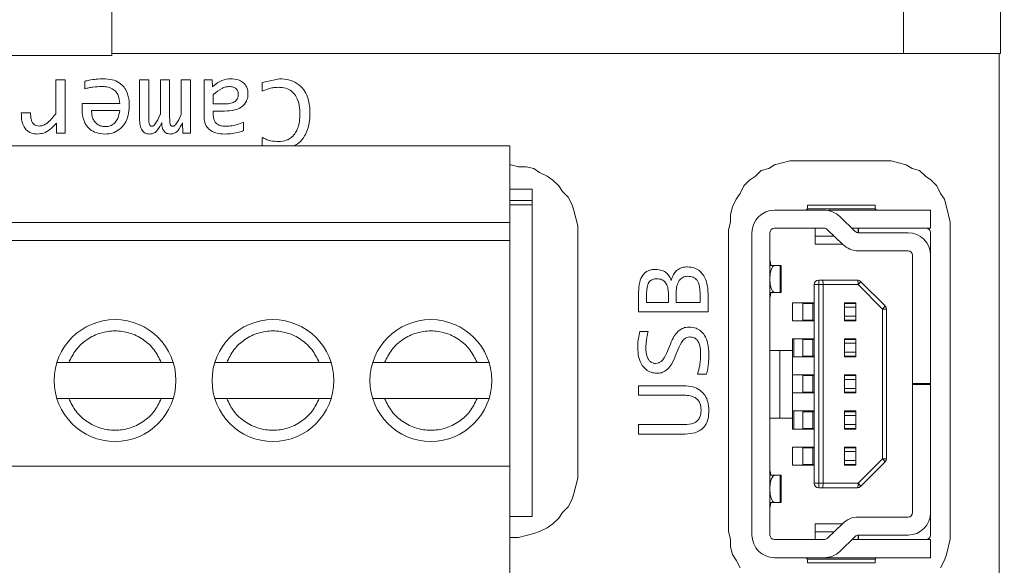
# Model space of a CAD drawing. Header units: millimetres. Extents: x 0 to 420, y 0 to 297.
# Tile 75 of 86: x 215.72 to 220.08, y 215.58 to 217.99. Entities that reach past the tile are written whole.
import ezdxf

# ---------------------------------------------------------------- set-up
doc = ezdxf.new("R2010")
doc.units = ezdxf.units.MM
doc.styles.add('SLDTEXTSTYLE0', font='TXT', dxfattribs={"width": 0.75})
doc.dimstyles.new('SLDDIMSTYLE0', dxfattribs={"dimtxt": 3.5, "dimasz": 3.302, "dimexe": 0, "dimexo": 0.0625, "dimgap": 0.875, "dimtad": 1, "dimlfac": 5, "dimrnd": 1e-09, "dimzin": 12, "dimdsep": 46, "dimtxsty": 'SLDTEXTSTYLE0', "dimsah": 1, "dimcen": 0.09, "dimadec": 0, "dimazin": 3, "dimtfac": 1, "dimtofl": 0, "dimtmove": 0, "dimatfit": 3, "dimfxl": 1, "dimfrac": 2, "dimtolj": 1, "dimtzin": 12, "dimarcsym": 0})

# ---------------------------------------------------------------- blocks, each defined once
blk = doc.blocks.new('_D_5')
at = {"color": 7, "linetype": 'Continuous', "lineweight": 0}
for p, q in [((192.2126, 242.4085), (294.6813, 242.4085)), ((293.6813, 181.2085), (293.6813, 242.4085)), ((192.2126, 181.2085), (294.6813, 181.2085))]:
    blk.add_line(p, q, dxfattribs=at)
for points in [[(293.6813, 242.4085), (293.1733, 239.1065), (294.1893, 239.1065)], [(293.6813, 181.2085), (294.1893, 184.5105), (293.1733, 184.5105)]]:
    blk.add_solid(points, dxfattribs=at)
at = {"color": 7, "linetype": 'Continuous', "lineweight": 0, "insert": (289.1696, 207.9293), "char_height": 3.5, "attachment_point": 1, "rotation": 90, "style": 'SLDTEXTSTYLE0'}
blk.add_mtext('306', dxfattribs=at)

msp = doc.modelspace()

# ---------------------------------------------------------------- linework, layer by layer
at = {"color": 7, "linetype": 'Continuous', "lineweight": 15}
for p, q in [((216.1259, 217.8355), (216.1259, 222.0162)), ((219.6357, 217.8455), (219.6357, 218.2455)), ((220.066, 218.2455), (220.066, 217.8455)), ((215.7473, 217.8355), (214.5259, 217.8355)), ((216.1259, 217.8355), (215.7473, 217.8355)), ((216.1259, 217.8455), (219.6357, 217.8455)), ((219.6357, 217.8455), (220.066, 217.8455)), ((220.0604, 205.8455), (220.0604, 217.8455)), ((215.8779, 217.7285), (215.9192, 217.7285)), ((215.8779, 217.577), (215.8779, 217.7285)), ((215.9192, 217.7285), (215.9192, 217.4924)), ((216.0071, 217.6883), (216.0071, 217.7219)), ((216.2492, 217.7285), (216.2903, 217.7285)), ((216.2492, 217.5566), (216.2492, 217.7285)), ((216.2903, 217.7285), (216.2903, 217.5588)), ((216.3418, 217.7285), (216.3828, 217.7285)), ((216.3418, 217.5767), (216.3418, 217.7285)), ((216.3828, 217.7285), (216.3828, 217.5632)), ((216.4344, 217.7285), (216.4754, 217.7285)), ((216.4344, 217.5767), (216.4344, 217.7285)), ((216.4754, 217.7285), (216.4754, 217.4924)), ((216.5355, 217.7285), (216.5721, 217.7285)), ((216.5355, 217.5657), (216.5355, 217.7285)), ((216.5721, 217.7285), (216.5729, 217.6968)), ((216.7925, 217.7169), (216.8699, 217.7324)), ((216.7925, 217.6775), (216.7925, 217.7169)), ((216.5765, 217.6211), (216.5765, 217.6629)), ((215.9952, 217.6235), (216.1614, 217.6235)), ((216.6286, 217.6211), (216.5765, 217.6211)), ((215.7253, 217.5825), (215.7666, 217.5825)), ((216.0371, 217.5921), (216.1614, 217.5921)), ((216.5765, 217.5897), (216.5765, 217.569)), ((216.6255, 217.5897), (216.5765, 217.5897)), ((215.8817, 217.4924), (215.8806, 217.5359)), ((216.4412, 217.4924), (216.4393, 217.5373)), ((216.7104, 217.5398), (216.7104, 217.5029)), ((215.9192, 217.4924), (215.8817, 217.4924)), ((216.4754, 217.4924), (216.4412, 217.4924)), ((216.7925, 217.4355), (216.7925, 217.4731)), ((212.2909, 217.4355), (217.8909, 217.4355)), ((217.8909, 217.0955), (217.8909, 217.4355)), ((217.8909, 217.3517), (217.896, 217.3517)), ((217.896, 217.3517), (217.9299, 217.3432)), ((217.9299, 217.3432), (217.9637, 217.3432)), ((217.9637, 217.3432), (217.9976, 217.3347)), ((219.039, 217.3347), (219.0644, 217.3517)), ((219.0644, 217.3517), (219.0983, 217.3601)), ((219.0983, 217.3601), (219.1321, 217.3686)), ((219.1321, 217.3686), (219.5809, 217.3686)), ((219.5809, 217.3686), (219.6147, 217.3601)), ((219.6147, 217.3601), (219.6486, 217.3517)), ((219.6486, 217.3517), (219.674, 217.3347)), ((217.9976, 217.3347), (218.023, 217.3178)), ((218.023, 217.3178), (218.0569, 217.3009)), ((218.0569, 217.3009), (218.0823, 217.2839)), ((218.9543, 217.2839), (218.9797, 217.3009)), ((218.9797, 217.3009), (219.0051, 217.3263)), ((219.0051, 217.3263), (219.039, 217.3347)), ((219.674, 217.3347), (219.7079, 217.3263)), ((219.7079, 217.3263), (219.7333, 217.3009)), ((219.7333, 217.3009), (219.7587, 217.2839)), ((218.0823, 217.2839), (218.1077, 217.2585)), ((218.1077, 217.2585), (218.1246, 217.2331)), ((218.912, 217.2247), (218.9289, 217.2585)), ((218.9289, 217.2585), (218.9543, 217.2839)), ((219.7587, 217.2839), (219.7841, 217.2585)), ((219.7841, 217.2585), (219.801, 217.2247)), ((217.9901, 217.2438), (217.8909, 217.2438)), ((217.9901, 217.1938), (217.9901, 217.2438)), ((218.1246, 217.2331), (218.15, 217.2077)), ((218.8951, 217.1993), (218.912, 217.2247)), ((219.801, 217.2247), (219.8179, 217.1993)), ((217.8909, 217.1938), (217.9901, 217.1938)), ((217.9901, 217.1738), (217.9901, 217.1938)), ((217.9901, 215.7938), (217.9901, 217.1738)), ((218.15, 217.2077), (218.1669, 217.1739)), ((218.1669, 217.1739), (218.1754, 217.1485)), ((218.8697, 217.1315), (218.8781, 217.1654)), ((218.8781, 217.1654), (218.8951, 217.1993)), ((219.2104, 217.1726), (219.2104, 217.1624)), ((219.2104, 217.1726), (219.5104, 217.1726)), ((219.5104, 217.1624), (219.5104, 217.1726)), ((219.8179, 217.1993), (219.8264, 217.1654)), ((219.8264, 217.1654), (219.8434, 217.0977)), ((218.1754, 217.1485), (218.1839, 217.1146)), ((218.8697, 217.0977), (218.8697, 217.1315)), ((219.2844, 217.1506), (219.0644, 217.1506)), ((219.2104, 217.1624), (219.2096, 217.1566)), ((219.2096, 217.1566), (219.5113, 217.1566)), ((219.3044, 217.1506), (219.7564, 217.1506)), ((219.3539, 217.1225), (219.4225, 217.0562)), ((219.5113, 217.1566), (219.5104, 217.1624)), ((219.7564, 217.0706), (219.7564, 217.1506)), ((217.8909, 217.0955), (212.2909, 217.0955)), ((217.8909, 217.0955), (217.8909, 217.0155)), ((218.1839, 217.1146), (218.1923, 217.0807)), ((218.1923, 217.0807), (218.1923, 215.9631)), ((218.8612, 217.0638), (218.8697, 217.0977)), ((219.8434, 217.0977), (219.8434, 215.6922)), ((218.8612, 215.7261), (218.8612, 217.0638)), ((218.9644, 215.7106), (218.9644, 217.0506)), ((219.0444, 215.7106), (219.0444, 217.0506)), ((219.0644, 217.0706), (219.2844, 217.0706)), ((219.2444, 217.0006), (219.2444, 217.0706)), ((219.2454, 217.0356), (219.2454, 217.0706)), ((219.2454, 217.0006), (219.2454, 217.0356)), ((219.2983, 217.0649), (219.3669, 216.9986)), ((219.4364, 217.0706), (219.4076, 217.0706)), ((219.4354, 217.0506), (219.4354, 217.0706)), ((219.4364, 217.0706), (219.4364, 217.0506)), ((219.7364, 217.0706), (219.4364, 217.0706)), ((219.6564, 217.0506), (219.4364, 217.0506)), ((219.7564, 217.0706), (219.7364, 217.0706)), ((219.7564, 216.9506), (219.7564, 217.0506)), ((217.8909, 217.0155), (212.2909, 217.0155)), ((217.8909, 217.0155), (217.8909, 216.0155)), ((219.2444, 217.0006), (219.365, 217.0006)), ((219.4364, 216.9706), (219.6564, 216.9706)), ((219.6764, 216.9506), (219.6764, 216.3826)), ((219.7564, 216.3826), (219.7564, 216.9506)), ((219.0642, 216.9056), (219.0444, 216.9056)), ((219.0446, 216.9255), (219.0484, 216.9056)), ((219.0888, 216.9056), (219.0642, 216.9056)), ((219.0888, 216.9056), (219.0888, 216.7856)), ((219.0944, 216.9056), (219.0888, 216.9056)), ((219.0944, 216.7856), (219.0944, 216.9056)), ((219.2404, 216.8206), (219.2404, 215.9406)), ((219.2604, 216.8206), (219.2404, 216.8206)), ((219.279, 216.8406), (219.2604, 216.8406)), ((219.2604, 216.8206), (219.2604, 216.8406)), ((219.2804, 216.8206), (219.2604, 216.8206)), ((219.2604, 215.9406), (219.2604, 216.8206)), ((219.279, 216.8406), (219.2804, 216.8206)), ((219.4321, 216.8406), (219.279, 216.8406)), ((219.2804, 216.8206), (219.2804, 215.9406)), ((219.435, 216.8206), (219.2804, 216.8206)), ((219.5432, 216.7123), (219.435, 216.8206)), ((219.5546, 216.7264), (219.4463, 216.8347)), ((218.4622, 216.7002), (218.4622, 216.787)), ((218.4975, 216.7421), (218.4975, 216.785)), ((218.5939, 216.7837), (218.5939, 216.7421)), ((218.6286, 216.7421), (218.6286, 216.7848)), ((218.7344, 216.7861), (218.7344, 216.7421)), ((218.7697, 216.7795), (218.7697, 216.7002)), ((219.0444, 216.7856), (219.0642, 216.7856)), ((219.0484, 216.7856), (219.0446, 216.7656)), ((219.0642, 216.7856), (219.0888, 216.7856)), ((219.0888, 216.7856), (219.0944, 216.7856)), ((218.5939, 216.7421), (218.4975, 216.7421)), ((218.7344, 216.7421), (218.6286, 216.7421)), ((219.1444, 216.6606), (219.1444, 216.7406)), ((219.2404, 216.7406), (219.1444, 216.7406)), ((219.1904, 216.7376), (219.1904, 216.6635)), ((219.2343, 216.7376), (219.1904, 216.7376)), ((219.2343, 216.6635), (219.2343, 216.7376)), ((219.2404, 216.7376), (219.2343, 216.7376)), ((219.3754, 216.7406), (219.4254, 216.7406)), ((219.3754, 216.6606), (219.3754, 216.7406)), ((219.3754, 216.7376), (219.4254, 216.7376)), ((219.4254, 216.7211), (219.4254, 216.7406)), ((218.7697, 216.7002), (218.4622, 216.7002)), ((219.4254, 216.7206), (219.3754, 216.7206)), ((219.4254, 216.7206), (219.4254, 216.7211)), ((219.4254, 216.6806), (219.4254, 216.7206)), ((219.5432, 216.0488), (219.5432, 216.7123)), ((219.5604, 216.7123), (219.5432, 216.7123)), ((219.5604, 216.0488), (219.5604, 216.7123)), ((219.2404, 216.6606), (219.1444, 216.6606)), ((219.1904, 216.6635), (219.2343, 216.6635)), ((219.2343, 216.6635), (219.2404, 216.6635)), ((219.4254, 216.6806), (219.3754, 216.6806)), ((219.3754, 216.6635), (219.4254, 216.6635)), ((219.4254, 216.6606), (219.3754, 216.6606)), ((219.4254, 216.68), (219.4254, 216.6806)), ((219.4254, 216.6606), (219.4254, 216.68)), ((218.4669, 216.6126), (218.5046, 216.6126)), ((219.1444, 216.5006), (219.1444, 216.5806)), ((219.2404, 216.5806), (219.1444, 216.5806)), ((219.1494, 216.5806), (219.1494, 216.5006)), ((219.1904, 216.5776), (219.1904, 216.5035)), ((219.2343, 216.5776), (219.1904, 216.5776)), ((219.2343, 216.5035), (219.2343, 216.5776)), ((219.2404, 216.5776), (219.2343, 216.5776)), ((219.3754, 216.5806), (219.4254, 216.5806)), ((219.3754, 216.5006), (219.3754, 216.5806)), ((219.3754, 216.5776), (219.4254, 216.5776)), ((219.4254, 216.5606), (219.3754, 216.5606)), ((219.4254, 216.5616), (219.4254, 216.5806)), ((219.4254, 216.5606), (219.4254, 216.5616)), ((219.4254, 216.5206), (219.4254, 216.5606)), ((219.0444, 216.5286), (219.0887, 216.5286)), ((219.0887, 216.5286), (219.0887, 216.2286)), ((219.0887, 216.5286), (219.1444, 216.5286)), ((219.1444, 216.2286), (219.1444, 216.5286)), ((219.4254, 216.5206), (219.3754, 216.5206)), ((219.4254, 216.5196), (219.4254, 216.5206)), ((219.4254, 216.5006), (219.4254, 216.5196)), ((216.3458, 216.4755), (215.936, 216.4755)), ((217.0458, 216.4755), (216.636, 216.4755)), ((217.7458, 216.4755), (217.336, 216.4755)), ((219.2404, 216.5006), (219.1444, 216.5006)), ((219.1904, 216.5035), (219.2343, 216.5035)), ((219.2343, 216.5035), (219.2404, 216.5035)), ((219.3754, 216.5035), (219.4254, 216.5035)), ((219.4254, 216.5006), (219.3754, 216.5006)), ((218.7633, 216.4239), (218.7228, 216.4239)), ((219.1444, 216.4206), (219.1444, 216.3406)), ((219.2404, 216.4206), (219.1444, 216.4206)), ((219.1904, 216.4176), (219.1904, 216.3435)), ((219.2343, 216.4176), (219.1904, 216.4176)), ((219.2343, 216.3435), (219.2343, 216.4176)), ((219.2404, 216.4176), (219.2343, 216.4176)), ((219.3754, 216.4206), (219.4254, 216.4206)), ((219.3754, 216.3406), (219.3754, 216.4206)), ((219.3754, 216.4176), (219.4254, 216.4176)), ((219.4254, 216.4006), (219.3754, 216.4006)), ((219.4254, 216.4206), (219.4254, 216.4011)), ((219.4254, 216.4006), (219.4254, 216.4011)), ((219.4254, 216.3606), (219.4254, 216.4006)), ((219.6764, 216.3826), (219.7564, 216.3826)), ((219.6764, 216.3826), (219.6764, 216.3786)), ((219.7564, 216.3826), (219.7564, 216.3786)), ((218.4622, 216.3724), (218.6625, 216.3724)), ((218.4622, 216.3305), (218.4622, 216.3724)), ((219.1444, 216.3406), (219.2404, 216.3406)), ((219.1904, 216.3435), (219.2343, 216.3435)), ((219.2343, 216.3435), (219.2404, 216.3435)), ((219.4254, 216.3606), (219.3754, 216.3606)), ((219.3754, 216.3435), (219.4254, 216.3435)), ((219.3754, 216.3406), (219.4254, 216.3406)), ((219.4254, 216.36), (219.4254, 216.3606)), ((219.4254, 216.36), (219.4254, 216.3406)), ((219.7564, 216.3786), (219.6764, 216.3786)), ((219.6764, 216.3786), (219.6764, 215.8106)), ((219.7564, 215.8106), (219.7564, 216.3786)), ((215.936, 216.3155), (216.3458, 216.3155)), ((216.636, 216.3155), (217.0458, 216.3155)), ((217.336, 216.3155), (217.7458, 216.3155)), ((218.6652, 216.3305), (218.4622, 216.3305)), ((219.1444, 216.2606), (219.1444, 216.1806)), ((219.2404, 216.2606), (219.1444, 216.2606)), ((219.1494, 216.2606), (219.1494, 216.1806)), ((219.1904, 216.2576), (219.1904, 216.1835)), ((219.2343, 216.2576), (219.1904, 216.2576)), ((219.2343, 216.1835), (219.2343, 216.2576)), ((219.2404, 216.2576), (219.2343, 216.2576)), ((219.3754, 216.2606), (219.4254, 216.2606)), ((219.3754, 216.1806), (219.3754, 216.2606)), ((219.3754, 216.2576), (219.4254, 216.2576)), ((219.4254, 216.2606), (219.4254, 216.2416)), ((219.0887, 216.2286), (219.0444, 216.2286)), ((219.1444, 216.2286), (219.0887, 216.2286)), ((219.4254, 216.2406), (219.3754, 216.2406)), ((219.4254, 216.2406), (219.4254, 216.2416)), ((219.4254, 216.2006), (219.4254, 216.2406)), ((218.4622, 216.2005), (218.6655, 216.2005)), ((218.4622, 216.1586), (218.4622, 216.2005)), ((219.1444, 216.1806), (219.2404, 216.1806)), ((219.1904, 216.1835), (219.2343, 216.1835)), ((219.2343, 216.1835), (219.2404, 216.1835)), ((219.4254, 216.2006), (219.3754, 216.2006)), ((219.3754, 216.1835), (219.4254, 216.1835)), ((219.3754, 216.1806), (219.4254, 216.1806)), ((219.4254, 216.1996), (219.4254, 216.2006)), ((219.4254, 216.1996), (219.4254, 216.1806)), ((218.6688, 216.1586), (218.4622, 216.1586)), ((219.1444, 216.1006), (219.1444, 216.0206)), ((219.2404, 216.1006), (219.1444, 216.1006)), ((219.1904, 216.0976), (219.1904, 216.0235)), ((219.2343, 216.0976), (219.1904, 216.0976)), ((219.2343, 216.0235), (219.2343, 216.0976)), ((219.2404, 216.0976), (219.2343, 216.0976)), ((219.3754, 216.1006), (219.4254, 216.1006)), ((219.3754, 216.0206), (219.3754, 216.1006)), ((219.3754, 216.0976), (219.4254, 216.0976)), ((219.4254, 216.0806), (219.3754, 216.0806)), ((219.4254, 216.1006), (219.4254, 216.0811)), ((219.4254, 216.0806), (219.4254, 216.0811)), ((219.4254, 216.0406), (219.4254, 216.0806)), ((219.4254, 216.0406), (219.3754, 216.0406)), ((219.4254, 216.04), (219.4254, 216.0406)), ((219.4254, 216.04), (219.4254, 216.0206)), ((219.435, 215.9406), (219.5432, 216.0488)), ((219.4463, 215.9264), (219.5546, 216.0347)), ((219.5432, 216.0488), (219.5604, 216.0488)), ((212.2909, 216.0155), (217.8909, 216.0155)), ((217.8909, 216.0155), (217.8909, 215.3555)), ((219.0446, 215.9955), (219.0484, 215.9756)), ((219.1444, 216.0206), (219.2404, 216.0206)), ((219.1904, 216.0235), (219.2343, 216.0235)), ((219.2343, 216.0235), (219.2404, 216.0235)), ((219.3754, 216.0235), (219.4254, 216.0235)), ((219.3754, 216.0206), (219.4254, 216.0206)), ((218.1923, 215.9631), (218.1839, 215.9293)), ((219.0444, 215.9756), (219.0642, 215.9756)), ((219.0642, 215.9756), (219.0888, 215.9756)), ((219.0888, 215.9756), (219.0888, 215.8556)), ((219.0944, 215.9756), (219.0888, 215.9756)), ((219.0944, 215.8556), (219.0944, 215.9756)), ((218.1839, 215.9293), (218.1754, 215.8954)), ((219.2404, 215.9406), (219.2604, 215.9406)), ((219.2604, 215.9406), (219.2804, 215.9406)), ((219.2604, 215.9206), (219.2604, 215.9406)), ((219.2604, 215.9206), (219.279, 215.9206)), ((219.2804, 215.9406), (219.279, 215.9206)), ((219.279, 215.9206), (219.4321, 215.9206)), ((219.2804, 215.9406), (219.435, 215.9406)), ((218.1669, 215.87), (218.15, 215.8361)), ((218.1754, 215.8954), (218.1669, 215.87)), ((219.0642, 215.8556), (219.0444, 215.8556)), ((219.0484, 215.8556), (219.0446, 215.8356)), ((219.0888, 215.8556), (219.0642, 215.8556)), ((219.0888, 215.8556), (219.0944, 215.8556)), ((218.15, 215.8361), (218.1246, 215.8107)), ((217.9901, 215.7938), (217.8909, 215.7938)), ((218.1077, 215.7853), (218.0823, 215.7599)), ((218.1246, 215.8107), (218.1077, 215.7853)), ((219.6564, 215.7906), (219.4364, 215.7906)), ((219.7564, 215.7106), (219.7564, 215.8106)), ((218.023, 215.7261), (217.9976, 215.7176)), ((218.0569, 215.743), (218.023, 215.7261)), ((218.0823, 215.7599), (218.0569, 215.743)), ((218.8697, 215.6922), (218.8612, 215.7261)), ((219.365, 215.7606), (219.2444, 215.7606)), ((219.2444, 215.7606), (219.2444, 215.6906)), ((219.2454, 215.7606), (219.2454, 215.7256)), ((219.2454, 215.7256), (219.2454, 215.6906)), ((219.3669, 215.7625), (219.2983, 215.6962)), ((217.9299, 215.7007), (217.8909, 215.7007)), ((217.9976, 215.7176), (217.9299, 215.7007)), ((218.8697, 215.6583), (218.8697, 215.6922)), ((219.2844, 215.6906), (219.0644, 215.6906)), ((219.4225, 215.7049), (219.3539, 215.6386)), ((219.4364, 215.6906), (219.4076, 215.6906)), ((219.4354, 215.7105), (219.4354, 215.6906)), ((219.4364, 215.7106), (219.6564, 215.7106)), ((219.4364, 215.7106), (219.4364, 215.6906)), ((219.4364, 215.6906), (219.7364, 215.6906)), ((219.7564, 215.6906), (219.7364, 215.6906)), ((219.7564, 215.6906), (219.7564, 215.6106)), ((219.8434, 215.6922), (219.8264, 215.6245)), ((218.8781, 215.6245), (218.8697, 215.6583)), ((218.8951, 215.5991), (218.8781, 215.6245)), ((218.912, 215.5652), (218.8951, 215.5991)), ((219.0644, 215.6106), (219.2844, 215.6106)), ((219.5113, 215.6046), (219.2096, 215.6046)), ((219.2096, 215.6046), (219.2104, 215.5987)), ((219.2104, 215.5987), (219.2104, 215.5885)), ((219.3044, 215.6106), (219.2844, 215.6106)), ((219.7564, 215.6106), (219.3044, 215.6106)), ((219.5104, 215.5987), (219.5113, 215.6046)), ((219.5104, 215.5885), (219.5104, 215.5987)), ((219.8179, 215.5991), (219.801, 215.5652)), ((219.8264, 215.6245), (219.8179, 215.5991)), ((219.5104, 215.5885), (219.2104, 215.5885))]:
    msp.add_line(p, q, dxfattribs=at)
at = {"color": 1, "linetype": 'Continuous', "lineweight": 15}
for p, q in [((217.9901, 217.1738), (217.8909, 217.1738)), ((219.3044, 217.1485), (219.3044, 217.1506)), ((219.3287, 217.0356), (219.2454, 217.0356)), ((219.1989, 216.5776), (219.1989, 216.5806)), ((219.1989, 216.5006), (219.1989, 216.5035)), ((219.1989, 216.2576), (219.1989, 216.2606)), ((219.1989, 216.1806), (219.1989, 216.1835)), ((219.2454, 215.7256), (219.3287, 215.7256)), ((219.3044, 215.6126), (219.3044, 215.6106))]:
    msp.add_line(p, q, dxfattribs=at)
at = {"color": 7, "linetype": 'Continuous', "lineweight": 15, "flags": 128}
for points in [[(219.0642, 216.9056), (219.0566, 216.901), (219.0502, 216.888), (219.0459, 216.8685), (219.0444, 216.8456), (219.0459, 216.8226), (219.0502, 216.8031), (219.0566, 216.7901), (219.0642, 216.7856)], [(219.0642, 215.9756), (219.0566, 215.971), (219.0502, 215.958), (219.0459, 215.9385), (219.0444, 215.9156), (219.0459, 215.8926), (219.0502, 215.8731), (219.0566, 215.8601), (219.0642, 215.8556)]]:
    msp.add_lwpolyline(points, dxfattribs=at)
at = {"color": 7, "linetype": 'Continuous', "lineweight": 15}
for centre in [(216.1409, 216.3955), (216.8409, 216.3955), (217.5409, 216.3955)]:
    msp.add_circle(centre, 0.27, dxfattribs=at)
for centre, radius, start, end in [((219.0644, 217.0506), 0.1, 90, 180), ((219.2844, 217.0506), 0.1, 45.9849, 90), ((219.0644, 217.0506), 0.02, 90, 180), ((219.2844, 217.0506), 0.02, 45.9849, 90), ((219.4364, 217.0706), 0.02, 225.9849, 270), ((219.6564, 216.9506), 0.1, 0, 90), ((219.7364, 217.0506), 0.02, 0, 90), ((219.4364, 217.0706), 0.1, 225.9849, 270), ((219.6564, 216.9506), 0.02, 0, 90), ((219.2604, 216.8206), 0.02, 90, 180), ((219.3974, 216.8255), 0.0379, 352.5737, 23.5242), ((219.4321, 216.8206), 0.02, 45, 90), ((219.4063, 216.8551), 0.0449, 309.7134, 332.9699), ((219.5146, 216.7468), 0.0449, 309.7109, 332.9724), ((219.5404, 216.7123), 0.02, 0, 45), ((219.5146, 216.0143), 0.0449, 27.0276, 50.2891), ((219.5404, 216.0488), 0.02, 315, 0), ((219.2604, 215.9406), 0.02, 180, 270), ((219.3974, 215.9357), 0.0378, 336.4754, 7.4267), ((219.4321, 215.9406), 0.02, 270, 315), ((219.4063, 215.906), 0.0449, 27.0275, 50.2877), ((219.4364, 215.6906), 0.1, 90, 134.0151), ((219.6564, 215.8106), 0.02, 270, 0), ((219.6564, 215.8106), 0.1, 270, 0), ((219.0644, 215.7106), 0.1, 180, 270), ((219.0644, 215.7106), 0.02, 180, 270), ((219.2844, 215.7106), 0.02, 270, 314.0151), ((219.4364, 215.6906), 0.02, 90, 134.0151), ((219.7364, 215.7106), 0.02, 270, 0), ((219.2844, 215.7106), 0.1, 270, 314.0151)]:
    msp.add_arc(centre, radius, start, end, dxfattribs=at)
for points, knots in [([(216.0071, 217.7219), (216.0136, 217.7235), (216.0301, 217.7276), (216.0573, 217.7318), (216.0782, 217.7323), (216.0886, 217.7326)], [0, 0, 0, 0, 0.242738, 0.619551, 1, 1, 1, 1]), ([(216.0886, 217.7326), (216.1021, 217.732), (216.1269, 217.7308), (216.1592, 217.7175), (216.1819, 217.6968), (216.1986, 217.6654), (216.2036, 217.6355), (216.204, 217.6152), (216.2041, 217.6109)], [0, 0, 0, 0, 0.209882, 0.385673, 0.534101, 0.682104, 0.932677, 1, 1, 1, 1]), ([(216.5729, 217.6968), (216.5832, 217.7057), (216.6037, 217.7236), (216.634, 217.7321), (216.6508, 217.7326), (216.6539, 217.7326)], [0, 0, 0, 0, 0.445562, 0.895712, 1, 1, 1, 1]), ([(216.6539, 217.7326), (216.665, 217.732), (216.6834, 217.7309), (216.7068, 217.7194), (216.7214, 217.7039), (216.729, 217.6848), (216.7298, 217.672), (216.7302, 217.6654)], [0, 0, 0, 0, 0.285676, 0.475406, 0.666857, 0.828557, 1, 1, 1, 1]), ([(216.0826, 217.6985), (216.0692, 217.6978), (216.0498, 217.6969), (216.0246, 217.6928), (216.0129, 217.6898), (216.0071, 217.6883)], [0, 0, 0, 0, 0.5253391, 0.7621155, 1, 1, 1, 1]), ([(216.1614, 217.6235), (216.1605, 217.6355), (216.159, 217.6544), (216.1452, 217.6766), (216.1275, 217.6904), (216.1056, 217.6975), (216.0899, 217.6982), (216.0826, 217.6985)], [0, 0, 0, 0, 0.28663, 0.452299, 0.618188, 0.822978, 1, 1, 1, 1]), ([(216.5765, 217.6629), (216.5888, 217.6729), (216.6058, 217.6868), (216.6311, 217.6969), (216.6422, 217.698), (216.6473, 217.6985)], [0, 0, 0, 0, 0.583999, 0.811516, 1, 1, 1, 1]), ([(216.6473, 217.6985), (216.6534, 217.6981), (216.6621, 217.6976), (216.6723, 217.693), (216.678, 217.6886), (216.6821, 217.6834), (216.6861, 217.6754), (216.6866, 217.6687), (216.687, 217.664)], [0, 0, 0, 0, 0.304411, 0.434552, 0.557601, 0.663011, 0.769, 1, 1, 1, 1]), ([(216.8652, 217.6949), (216.8585, 217.6947), (216.8452, 217.6942), (216.8204, 217.6894), (216.8033, 217.6822), (216.7925, 217.6775)], [0, 0, 0, 0, 0.2658535, 0.5318876, 1, 1, 1, 1]), ([(216.9605, 217.5745), (216.96, 217.5879), (216.959, 217.6148), (216.9481, 217.6497), (216.9288, 217.675), (216.9039, 217.6903), (216.8814, 217.6946), (216.868, 217.6948), (216.8652, 217.6949)], [0, 0, 0, 0, 0.2299902, 0.4617483, 0.6147638, 0.7683116, 0.9526725, 1, 1, 1, 1]), ([(216.8699, 217.7324), (216.8834, 217.7317), (216.9104, 217.7302), (216.9488, 217.7146), (216.9782, 217.6869), (216.9993, 217.6442), (217.0046, 217.6067), (217.0048, 217.5818), (217.0049, 217.5781)], [0, 0, 0, 0, 0.172648, 0.346508, 0.522206, 0.67927, 0.951584, 1, 1, 1, 1]), ([(216.7302, 217.6654), (216.7295, 217.6564), (216.7282, 217.6402), (216.716, 217.6198), (216.6976, 217.6038), (216.6667, 217.5915), (216.6411, 217.5903), (216.6255, 217.5897)], [0, 0, 0, 0, 0.1846489, 0.3298615, 0.4747139, 0.6821798, 1, 1, 1, 1]), ([(216.687, 217.664), (216.6868, 217.6608), (216.6865, 217.6547), (216.6839, 217.6461), (216.6794, 217.6386), (216.673, 217.6322), (216.6646, 217.6272), (216.6498, 217.622), (216.6374, 217.6214), (216.6286, 217.6211)], [0, 0, 0, 0, 0.116516, 0.223432, 0.326255, 0.431113, 0.549902, 0.681589, 1, 1, 1, 1]), ([(215.9944, 217.5979), (215.9944, 217.6013), (215.9944, 217.6072), (215.9948, 217.6157), (215.9951, 217.6209), (215.9952, 217.6235)], [0, 0, 0, 0, 0.390082, 0.695021, 1, 1, 1, 1]), ([(216.2041, 217.6109), (216.2031, 217.5974), (216.2013, 217.5704), (216.1855, 217.5342), (216.1604, 217.5069), (216.1298, 217.4904), (216.1075, 217.4888), (216.0969, 217.488)], [0, 0, 0, 0, 0.221617, 0.444174, 0.635042, 0.826194, 1, 1, 1, 1]), ([(215.7983, 217.488), (215.7878, 217.4888), (215.7706, 217.4901), (215.7497, 217.5028), (215.7354, 217.5206), (215.7258, 217.548), (215.7254, 217.5698), (215.7253, 217.5825)], [0, 0, 0, 0, 0.22646, 0.374487, 0.522491, 0.721769, 1, 1, 1, 1]), ([(215.7666, 217.5825), (215.7667, 217.5727), (215.7668, 217.5585), (215.7726, 217.5407), (215.7805, 217.5305), (215.7918, 217.5242), (215.8, 217.5236), (215.8043, 217.5233)], [0, 0, 0, 0, 0.365563, 0.529037, 0.694462, 0.837339, 1, 1, 1, 1]), ([(215.8043, 217.5233), (215.8098, 217.5238), (215.8208, 217.5249), (215.8394, 217.5356), (215.8585, 217.5532), (215.8714, 217.569), (215.8779, 217.577)], [0, 0, 0, 0, 0.172529, 0.350225, 0.670642, 1, 1, 1, 1]), ([(216.0969, 217.488), (216.0833, 217.489), (216.0598, 217.4907), (216.0299, 217.5069), (216.0088, 217.5309), (215.9963, 217.5626), (215.995, 217.5861), (215.9944, 217.5979)], [0, 0, 0, 0, 0.2383867, 0.4116678, 0.585482, 0.7925025, 1, 1, 1, 1]), ([(216.0988, 217.5208), (216.0921, 217.5212), (216.0792, 217.522), (216.0616, 217.5303), (216.0486, 217.5434), (216.0393, 217.5623), (216.0367, 217.5792), (216.037, 217.5901), (216.0371, 217.5921)], [0, 0, 0, 0, 0.188244, 0.359046, 0.530168, 0.696398, 0.941517, 1, 1, 1, 1]), ([(216.1614, 217.5921), (216.1594, 217.58), (216.1564, 217.5608), (216.1418, 217.5381), (216.125, 217.5255), (216.1095, 217.5211), (216.101, 217.5209), (216.0988, 217.5208)], [0, 0, 0, 0, 0.347863, 0.551019, 0.755765, 0.937816, 1, 1, 1, 1]), ([(216.2903, 217.5588), (216.2903, 217.5529), (216.2904, 217.5443), (216.2921, 217.5336), (216.2941, 217.5278), (216.2968, 217.5243), (216.2998, 217.5226), (216.3024, 217.5222), (216.3039, 217.5222), (216.3041, 217.5222)], [0, 0, 0, 0, 0.408608, 0.594707, 0.749929, 0.823456, 0.897788, 0.988781, 1, 1, 1, 1]), ([(216.3041, 217.5222), (216.3056, 217.5223), (216.3086, 217.5226), (216.3141, 217.5259), (216.3261, 217.5413), (216.3338, 217.5599), (216.3409, 217.5748), (216.3418, 217.5767)], [0, 0, 0, 0, 0.065122, 0.130124, 0.275735, 0.908189, 1, 1, 1, 1]), ([(216.3828, 217.5632), (216.3829, 217.5576), (216.3831, 217.5464), (216.3843, 217.5336), (216.3877, 217.5264), (216.3899, 217.5239), (216.393, 217.5224), (216.3954, 217.5223), (216.3969, 217.5222)], [0, 0, 0, 0, 0.3527752, 0.7073351, 0.788064, 0.8488784, 0.9099027, 1, 1, 1, 1]), ([(216.3969, 217.5222), (216.3984, 217.5223), (216.4013, 217.5226), (216.4069, 217.5259), (216.4192, 217.5414), (216.427, 217.5599), (216.4336, 217.575), (216.4344, 217.5767)], [0, 0, 0, 0, 0.064657, 0.128979, 0.276246, 0.918758, 1, 1, 1, 1]), ([(216.6277, 217.488), (216.6142, 217.4887), (216.5925, 217.4899), (216.5645, 217.5018), (216.5472, 217.5186), (216.5369, 217.5409), (216.536, 217.5569), (216.5355, 217.5657)], [0, 0, 0, 0, 0.294196, 0.473046, 0.653476, 0.808118, 1, 1, 1, 1]), ([(216.5765, 217.569), (216.5771, 217.5625), (216.578, 217.5514), (216.5865, 217.5377), (216.5984, 217.5282), (216.614, 217.5234), (216.6252, 217.5229), (216.6308, 217.5227)], [0, 0, 0, 0, 0.237509, 0.409451, 0.581509, 0.793829, 1, 1, 1, 1]), ([(216.866, 217.4544), (216.8776, 217.4554), (216.8984, 217.4572), (216.9246, 217.473), (216.9448, 217.4973), (216.9585, 217.5323), (216.9598, 217.5599), (216.9605, 217.5745)], [0, 0, 0, 0, 0.200473, 0.359517, 0.518387, 0.746292, 1, 1, 1, 1]), ([(217.0049, 217.5781), (217.0043, 217.5647), (217.003, 217.5306), (216.987, 217.4843), (216.9607, 217.4492), (216.9413, 217.4391), (216.9343, 217.4355)], [0, 0, 0, 0, 0.239713, 0.610213, 0.860824, 1, 1, 1, 1]), ([(215.8806, 217.5359), (215.8717, 217.526), (215.8556, 217.508), (215.8264, 217.4909), (215.807, 217.4889), (215.7983, 217.488)], [0, 0, 0, 0, 0.409083, 0.734264, 1, 1, 1, 1]), ([(216.2939, 217.488), (216.2903, 217.4882), (216.2836, 217.4885), (216.2742, 217.4919), (216.2663, 217.4974), (216.2573, 217.5084), (216.2502, 217.5288), (216.2496, 217.5465), (216.2492, 217.5566)], [0, 0, 0, 0, 0.113775, 0.217823, 0.319072, 0.424907, 0.67389, 1, 1, 1, 1]), ([(216.3479, 217.5392), (216.3422, 217.5269), (216.3342, 217.5092), (216.3162, 217.4928), (216.3037, 217.4884), (216.2965, 217.4881), (216.2939, 217.488)], [0, 0, 0, 0, 0.50825, 0.728842, 0.899587, 1, 1, 1, 1]), ([(216.387, 217.488), (216.3814, 217.4884), (216.3723, 217.4891), (216.3614, 217.4959), (216.3537, 217.5054), (216.3486, 217.5203), (216.3481, 217.5323), (216.3479, 217.5392)], [0, 0, 0, 0, 0.223972, 0.36777, 0.511562, 0.717307, 1, 1, 1, 1]), ([(216.4393, 217.5373), (216.4335, 217.525), (216.4254, 217.5078), (216.4075, 217.4921), (216.3958, 217.4884), (216.3892, 217.4881), (216.387, 217.488)], [0, 0, 0, 0, 0.527258, 0.740565, 0.914147, 1, 1, 1, 1]), ([(216.6308, 217.5227), (216.6375, 217.5229), (216.6543, 217.5235), (216.6813, 217.5291), (216.7006, 217.5362), (216.7104, 217.5398)], [0, 0, 0, 0, 0.2446, 0.618551, 1, 1, 1, 1]), ([(216.7104, 217.5029), (216.7041, 217.5008), (216.6877, 217.4953), (216.66, 217.4895), (216.6386, 217.4885), (216.6277, 217.488)], [0, 0, 0, 0, 0.237324, 0.615295, 1, 1, 1, 1]), ([(216.7925, 217.4731), (216.7985, 217.4702), (216.8105, 217.4642), (216.8349, 217.4562), (216.8538, 217.4551), (216.866, 217.4544)], [0, 0, 0, 0, 0.261494, 0.523092, 1, 1, 1, 1]), ([(219.1904, 217.1506), (219.1926, 217.1506), (219.1971, 217.1505), (219.203, 217.1508), (219.2071, 217.1522), (219.2089, 217.1545), (219.2095, 217.1562), (219.2096, 217.1566)], [0, 0, 0, 0, 0.247242, 0.494837, 0.732188, 0.937225, 1, 1, 1, 1]), ([(219.5113, 217.1566), (219.5117, 217.1554), (219.5127, 217.1531), (219.5157, 217.1514), (219.52, 217.1507), (219.525, 217.1506), (219.5287, 217.1506), (219.5304, 217.1506)], [0, 0, 0, 0, 0.198278, 0.396766, 0.591697, 0.809393, 1, 1, 1, 1]), ([(218.4622, 216.787), (218.4628, 216.8019), (218.4639, 216.8284), (218.476, 216.8586), (218.491, 216.8746), (218.5043, 216.8827), (218.52, 216.8876), (218.5313, 216.8881), (218.5371, 216.8883)], [0, 0, 0, 0, 0.311341, 0.553271, 0.660056, 0.765594, 0.876901, 1, 1, 1, 1]), ([(218.5371, 216.8883), (218.5472, 216.8875), (218.5642, 216.8861), (218.5854, 216.8741), (218.599, 216.858), (218.604, 216.845), (218.6066, 216.8385)], [0, 0, 0, 0, 0.325762, 0.548908, 0.772891, 1, 1, 1, 1]), ([(218.6066, 216.8385), (218.6091, 216.8476), (218.6136, 216.8642), (218.6297, 216.8837), (218.6496, 216.8957), (218.6665, 216.8992), (218.6758, 216.8993), (218.6776, 216.8994)], [0, 0, 0, 0, 0.27501, 0.500575, 0.726762, 0.946398, 1, 1, 1, 1]), ([(218.6776, 216.8994), (218.6889, 216.8984), (218.7092, 216.8967), (218.7345, 216.8808), (218.7542, 216.8571), (218.7675, 216.8221), (218.7689, 216.7945), (218.7697, 216.7795)], [0, 0, 0, 0, 0.196723, 0.354847, 0.51255, 0.73599, 1, 1, 1, 1]), ([(218.4975, 216.785), (218.4979, 216.7948), (218.4984, 216.8086), (218.5043, 216.8249), (218.5097, 216.8336), (218.5164, 216.8397), (218.527, 216.8454), (218.5362, 216.846), (218.5427, 216.8465)], [0, 0, 0, 0, 0.335626, 0.471492, 0.59229, 0.685875, 0.781696, 1, 1, 1, 1]), ([(218.5427, 216.8465), (218.5467, 216.8463), (218.5544, 216.8459), (218.5652, 216.8426), (218.5745, 216.837), (218.5844, 216.8267), (218.5927, 216.8084), (218.5935, 216.7924), (218.5939, 216.7837)], [0, 0, 0, 0, 0.131771, 0.251378, 0.365112, 0.48027, 0.715797, 1, 1, 1, 1]), ([(218.6286, 216.7848), (218.6291, 216.795), (218.63, 216.8136), (218.6389, 216.8348), (218.6491, 216.8468), (218.6579, 216.8531), (218.6681, 216.8569), (218.6753, 216.8573), (218.679, 216.8575)], [0, 0, 0, 0, 0.308116, 0.563439, 0.676426, 0.782279, 0.887865, 1, 1, 1, 1]), ([(218.679, 216.8575), (218.6876, 216.8569), (218.6999, 216.856), (218.7137, 216.848), (218.7246, 216.8368), (218.7332, 216.8154), (218.734, 216.7967), (218.7344, 216.7861)], [0, 0, 0, 0, 0.245198, 0.351896, 0.456728, 0.694162, 1, 1, 1, 1]), ([(215.936, 216.4755), (215.9455, 216.4948), (215.965, 216.5344), (216.0151, 216.5799), (216.0754, 216.609), (216.1409, 216.6186), (216.2064, 216.609), (216.2667, 216.5799), (216.3169, 216.5344), (216.3363, 216.4948), (216.3458, 216.4755)], [0, 0, 0, 0, 0.1221529, 0.249999, 0.3778494, 0.4999993, 0.6221493, 0.7499997, 0.8778499, 1, 1, 1, 1]), ([(216.636, 216.4755), (216.6455, 216.4948), (216.665, 216.5344), (216.7151, 216.5799), (216.7754, 216.609), (216.8409, 216.6186), (216.9064, 216.609), (216.9667, 216.5799), (217.0169, 216.5344), (217.0363, 216.4948), (217.0458, 216.4755)], [0, 0, 0, 0, 0.1221529, 0.249999, 0.3778494, 0.4999993, 0.6221493, 0.7499997, 0.8778499, 1, 1, 1, 1]), ([(217.336, 216.4755), (217.3455, 216.4948), (217.365, 216.5344), (217.4151, 216.5799), (217.4754, 216.609), (217.5409, 216.6186), (217.6064, 216.609), (217.6667, 216.5799), (217.7169, 216.5344), (217.7363, 216.4948), (217.7458, 216.4755)], [0, 0, 0, 0, 0.122153, 0.249999, 0.377849, 0.499999, 0.622155, 0.75, 0.87785, 1, 1, 1, 1]), ([(218.4578, 216.5423), (218.458, 216.549), (218.4585, 216.5623), (218.4613, 216.5859), (218.4648, 216.6025), (218.4669, 216.6126)], [0, 0, 0, 0, 0.282173, 0.564164, 1, 1, 1, 1]), ([(218.5046, 216.6126), (218.5029, 216.6061), (218.4995, 216.5932), (218.4953, 216.5694), (218.4946, 216.552), (218.4942, 216.5412)], [0, 0, 0, 0, 0.276743, 0.553505, 1, 1, 1, 1]), ([(218.5382, 216.4715), (218.5426, 216.4719), (218.5511, 216.4726), (218.5647, 216.4815), (218.5899, 216.5138), (218.6012, 216.5603), (218.6261, 216.6038), (218.6471, 216.6233), (218.6689, 216.6317), (218.6813, 216.6322), (218.6862, 216.6324)], [0, 0, 0, 0, 0.055048, 0.108622, 0.201786, 0.57656, 0.708058, 0.841116, 0.936956, 1, 1, 1, 1]), ([(218.6862, 216.6324), (218.6965, 216.6316), (218.7153, 216.63), (218.7388, 216.6153), (218.7576, 216.593), (218.7715, 216.557), (218.773, 216.5276), (218.7738, 216.5104)], [0, 0, 0, 0, 0.1818351, 0.3301728, 0.4780031, 0.695741, 1, 1, 1, 1]), ([(218.6887, 216.5886), (218.6844, 216.5883), (218.6759, 216.5876), (218.6625, 216.5788), (218.6375, 216.5461), (218.6261, 216.4997), (218.6016, 216.4562), (218.5811, 216.4369), (218.5598, 216.4285), (218.5474, 216.4279), (218.5424, 216.4277)], [0, 0, 0, 0, 0.054888, 0.108262, 0.200405, 0.580736, 0.710308, 0.841337, 0.934848, 1, 1, 1, 1]), ([(218.7369, 216.5134), (218.7364, 216.5269), (218.7358, 216.5472), (218.7262, 216.5703), (218.7157, 216.5816), (218.7032, 216.5876), (218.6938, 216.5883), (218.6887, 216.5886)], [0, 0, 0, 0, 0.39821, 0.598237, 0.723217, 0.848762, 1, 1, 1, 1]), ([(218.5424, 216.4277), (218.5339, 216.4286), (218.5169, 216.4303), (218.4942, 216.4431), (218.4745, 216.4655), (218.4599, 216.4995), (218.4586, 216.5273), (218.4578, 216.5423)], [0, 0, 0, 0, 0.1593728, 0.3209464, 0.4766, 0.7175553, 1, 1, 1, 1]), ([(218.4942, 216.5412), (218.4947, 216.5276), (218.4954, 216.5081), (218.5063, 216.4868), (218.517, 216.4767), (218.5281, 216.4721), (218.5354, 216.4717), (218.5382, 216.4715)], [0, 0, 0, 0, 0.437355, 0.621135, 0.763626, 0.906888, 1, 1, 1, 1]), ([(218.7228, 216.4239), (218.7267, 216.4367), (218.7331, 216.4577), (218.7364, 216.488), (218.7367, 216.5049), (218.7369, 216.5134)], [0, 0, 0, 0, 0.4416834, 0.7197327, 1, 1, 1, 1]), ([(218.7738, 216.5104), (218.7732, 216.497), (218.7723, 216.4758), (218.7686, 216.4469), (218.7651, 216.4316), (218.7633, 216.4239)], [0, 0, 0, 0, 0.459049, 0.728879, 1, 1, 1, 1]), ([(215.936, 216.4755), (215.9297, 216.4755), (215.9172, 216.4755), (215.9007, 216.4755), (215.8889, 216.4755), (215.8836, 216.4755), (215.8832, 216.4755), (215.883, 216.4755)], [0, 0, 0, 0, 0.232216, 0.464831, 0.686867, 0.896741, 1, 1, 1, 1]), ([(216.3988, 216.4755), (216.3982, 216.4755), (216.3972, 216.4755), (216.3888, 216.4755), (216.3763, 216.4755), (216.3613, 216.4755), (216.3507, 216.4755), (216.3458, 216.4755)], [0, 0, 0, 0, 0.201017, 0.401898, 0.606178, 0.819257, 1, 1, 1, 1]), ([(216.636, 216.4755), (216.6297, 216.4755), (216.6172, 216.4755), (216.6007, 216.4755), (216.5889, 216.4755), (216.5836, 216.4755), (216.5832, 216.4755), (216.583, 216.4755)], [0, 0, 0, 0, 0.232216, 0.464831, 0.686867, 0.896741, 1, 1, 1, 1]), ([(217.0988, 216.4755), (217.0982, 216.4755), (217.0972, 216.4755), (217.0888, 216.4755), (217.0763, 216.4755), (217.0613, 216.4755), (217.0507, 216.4755), (217.0458, 216.4755)], [0, 0, 0, 0, 0.201017, 0.401898, 0.606178, 0.819257, 1, 1, 1, 1]), ([(217.336, 216.4755), (217.3297, 216.4755), (217.3172, 216.4755), (217.3007, 216.4755), (217.2889, 216.4755), (217.2836, 216.4755), (217.2832, 216.4755), (217.283, 216.4755)], [0, 0, 0, 0, 0.232216, 0.464831, 0.686867, 0.896741, 1, 1, 1, 1]), ([(217.7988, 216.4755), (217.7982, 216.4755), (217.7972, 216.4755), (217.7888, 216.4755), (217.7763, 216.4755), (217.7613, 216.4755), (217.7507, 216.4755), (217.7458, 216.4755)], [0, 0, 0, 0, 0.201017, 0.401898, 0.606178, 0.819257, 1, 1, 1, 1]), ([(218.6625, 216.3724), (218.676, 216.3715), (218.7007, 216.3699), (218.7342, 216.3546), (218.7571, 216.3309), (218.7716, 216.2994), (218.773, 216.2766), (218.7738, 216.2638)], [0, 0, 0, 0, 0.2298041, 0.4206219, 0.6126349, 0.7827368, 1, 1, 1, 1]), ([(215.883, 216.3155), (215.8836, 216.3155), (215.8847, 216.3155), (215.893, 216.3155), (215.9055, 216.3155), (215.9205, 216.3155), (215.9311, 216.3155), (215.936, 216.3155)], [0, 0, 0, 0, 0.201025, 0.401891, 0.606174, 0.819255, 1, 1, 1, 1]), ([(216.3458, 216.3155), (216.3363, 216.2961), (216.3169, 216.2566), (216.2667, 216.211), (216.2064, 216.1819), (216.1409, 216.1723), (216.0754, 216.1819), (216.0151, 216.211), (215.965, 216.2566), (215.9455, 216.2961), (215.936, 216.3155)], [0, 0, 0, 0, 0.12215, 0.25, 0.377851, 0.500001, 0.622151, 0.750001, 0.877847, 1, 1, 1, 1]), ([(216.3458, 216.3155), (216.3521, 216.3155), (216.3647, 216.3155), (216.3812, 216.3155), (216.3929, 216.3155), (216.3982, 216.3155), (216.3986, 216.3155), (216.3988, 216.3155)], [0, 0, 0, 0, 0.232247, 0.464856, 0.686887, 0.896744, 1, 1, 1, 1]), ([(216.583, 216.3155), (216.5836, 216.3155), (216.5847, 216.3155), (216.593, 216.3155), (216.6055, 216.3155), (216.6205, 216.3155), (216.6311, 216.3155), (216.636, 216.3155)], [0, 0, 0, 0, 0.2010268, 0.4018938, 0.6062049, 0.8192534, 1, 1, 1, 1]), ([(217.0458, 216.3155), (217.0363, 216.2961), (217.0169, 216.2566), (216.9667, 216.211), (216.9064, 216.1819), (216.8409, 216.1723), (216.7754, 216.1819), (216.7151, 216.211), (216.665, 216.2566), (216.6455, 216.2961), (216.636, 216.3155)], [0, 0, 0, 0, 0.12215, 0.25, 0.377851, 0.500001, 0.622151, 0.750001, 0.877847, 1, 1, 1, 1]), ([(217.0458, 216.3155), (217.0521, 216.3155), (217.0647, 216.3155), (217.0812, 216.3155), (217.0929, 216.3155), (217.0982, 216.3155), (217.0986, 216.3155), (217.0988, 216.3155)], [0, 0, 0, 0, 0.232247, 0.464856, 0.686887, 0.896744, 1, 1, 1, 1]), ([(217.283, 216.3155), (217.2836, 216.3155), (217.2847, 216.3155), (217.293, 216.3155), (217.3055, 216.3155), (217.3205, 216.3155), (217.3311, 216.3155), (217.336, 216.3155)], [0, 0, 0, 0, 0.2010268, 0.4018938, 0.6062049, 0.8192534, 1, 1, 1, 1]), ([(217.7458, 216.3155), (217.7363, 216.2961), (217.7169, 216.2566), (217.6667, 216.211), (217.6064, 216.1819), (217.5409, 216.1723), (217.4754, 216.1819), (217.4151, 216.211), (217.365, 216.2566), (217.3455, 216.2961), (217.336, 216.3155)], [0, 0, 0, 0, 0.12215, 0.25, 0.377845, 0.500001, 0.622151, 0.750001, 0.877847, 1, 1, 1, 1]), ([(217.7458, 216.3155), (217.7521, 216.3155), (217.7647, 216.3155), (217.7812, 216.3155), (217.7929, 216.3155), (217.7982, 216.3155), (217.7986, 216.3155), (217.7988, 216.3155)], [0, 0, 0, 0, 0.232247, 0.464856, 0.686887, 0.896744, 1, 1, 1, 1]), ([(218.7388, 216.2655), (218.7381, 216.2756), (218.737, 216.2914), (218.7257, 216.3101), (218.7106, 216.3219), (218.6897, 216.3294), (218.6736, 216.3301), (218.6652, 216.3305)], [0, 0, 0, 0, 0.268538, 0.418048, 0.567736, 0.777208, 1, 1, 1, 1]), ([(218.6655, 216.2005), (218.6792, 216.201), (218.6987, 216.2018), (218.7209, 216.2142), (218.7323, 216.2284), (218.7381, 216.2464), (218.7386, 216.2592), (218.7388, 216.2655)], [0, 0, 0, 0, 0.358643, 0.508724, 0.659801, 0.83286, 1, 1, 1, 1]), ([(218.7738, 216.2638), (218.7731, 216.2503), (218.772, 216.2268), (218.7583, 216.1955), (218.7377, 216.1748), (218.7069, 216.1607), (218.6835, 216.1594), (218.6688, 216.1586)], [0, 0, 0, 0, 0.237402, 0.412867, 0.589715, 0.741783, 1, 1, 1, 1]), ([(219.1904, 215.6106), (219.1926, 215.6106), (219.1971, 215.6106), (219.203, 215.6103), (219.2071, 215.6089), (219.2089, 215.6066), (219.2095, 215.605), (219.2096, 215.6046)], [0, 0, 0, 0, 0.247242, 0.494837, 0.732188, 0.937225, 1, 1, 1, 1]), ([(219.5304, 215.6106), (219.5282, 215.6106), (219.5237, 215.6106), (219.5179, 215.6103), (219.5137, 215.6089), (219.5119, 215.6066), (219.5114, 215.605), (219.5113, 215.6046)], [0, 0, 0, 0, 0.247266, 0.494788, 0.732162, 0.937219, 1, 1, 1, 1])]:
    msp.add_open_spline(points, degree=3, knots=knots, dxfattribs=at)

# ---------------------------------------------------------------- dimensions: what is measured, and where the dimension line sits
at = {"color": 7, "linetype": 'Continuous', "lineweight": 0}
dim = msp.add_linear_dim(base=(293.6813, 242.4085), p1=(191.2126, 181.2085), p2=(191.2126, 242.4085), angle=90, dimstyle='SLDDIMSTYLE0', dxfattribs=at)
dim.commit()
dim.dimension.update_dxf_attribs({"geometry": '_D_5', "text_midpoint": (293.6813, 211.8085), "dimtype": 160})

doc.saveas('drawing.dxf')
